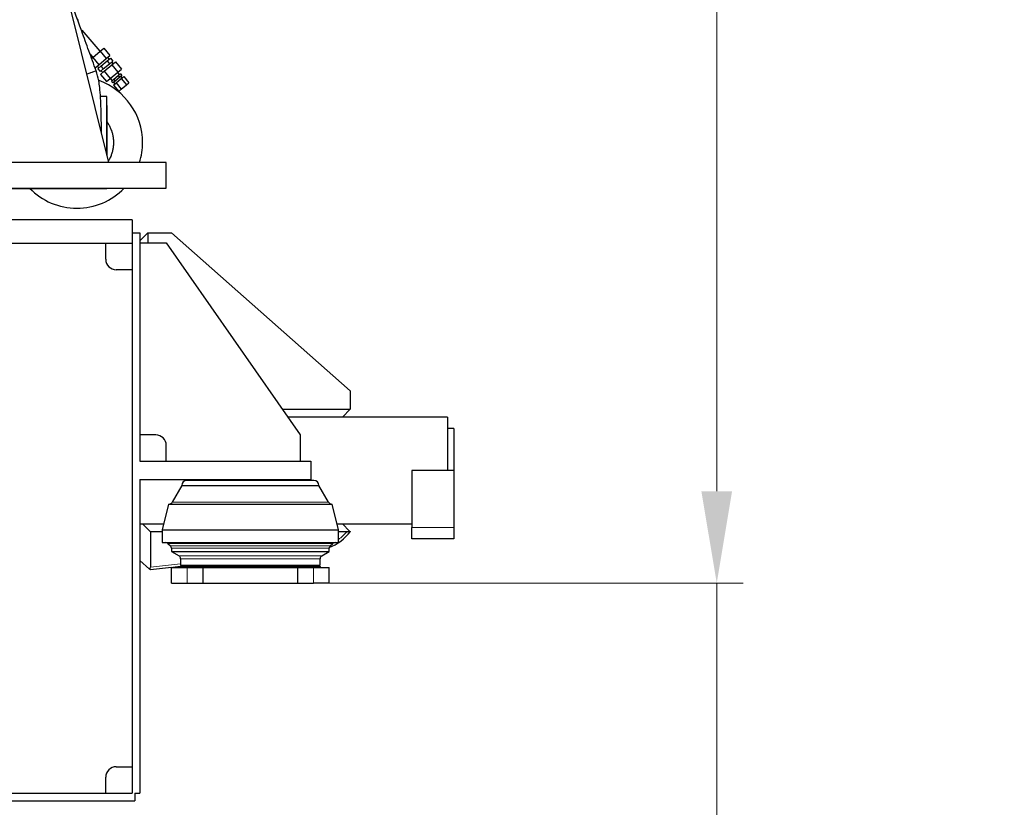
# Model space of a CAD drawing. Header units: inches. Extents: x 0 to 29700, y -16 to 21000.
# Tile 133 of 212: x 15605 to 17478, y 6589 to 8087. Entities that reach past the tile are written whole.
import ezdxf

# ---------------------------------------------------------------- set-up
doc = ezdxf.new("R2010")
doc.units = ezdxf.units.IN
doc.layers.add('254', color=7, linetype='Continuous', true_color=0xffffff)
doc.styles.add('latin_extended', font='simplex.shx')
doc.dimstyles.get("Standard").update_dxf_attribs({"dimtxt": 0.18, "dimasz": 0.18, "dimexe": 0.18, "dimexo": 0.0625, "dimgap": 0.09, "dimtad": 0, "dimtih": 1, "dimtoh": 1, "dimdec": 4, "dimzin": 0, "dimdsep": 46, "dimtxsty": 'Standard', "dimcen": 0.09, "dimadec": 0, "dimazin": 0, "dimtfac": 1, "dimtdec": 4, "dimtofl": 0, "dimtmove": 0, "dimatfit": 3, "dimfxl": 1, "dimtolj": 1, "dimtzin": 0, "dimarcsym": 0})

# ---------------------------------------------------------------- blocks, each defined once
blk = doc.blocks.new('_U11')
at = {"layer": '254', "color": 3, "linetype": 'Continuous', "lineweight": 13, "transparency": 16777216}
for p, q in [((14784.1, 8381.1), (16981.1, 8381.1)), ((16931.1, 8206.1), (16931.1, 7190.1)), ((16094.1, 7015.1), (16981.1, 7015.1)), ((16931.1, 7015.1), (16931.1, 4410.9))]:
    blk.add_line(p, q, dxfattribs=at)
at = {"layer": '254', "color": 3, "transparency": 16777216}
for points in [[(16960.3, 8206.1), (16901.9, 8206.1), (16931.1, 8381.1)], [(16901.9, 7190.1), (16960.3, 7190.1), (16931.1, 7015.1)]]:
    blk.add_solid(points, dxfattribs=at)
at = {"layer": 'Defpoints', "color": 0, "transparency": 16777216}
for p in [(14734.1, 8381.1), (16044.1, 7015.1), (16931.1, 7015.1)]:
    blk.add_point(p, dxfattribs=at)
at = {"layer": '254', "color": 2, "lineweight": 13, "transparency": 16777216, "insert": (16668.6, 4498.4), "char_height": 175, "attachment_point": 1, "rotation": 90, "style": 'latin_extended'}
blk.add_mtext('\\A1;\\C31;{\\H1.00x;\\Fsimplex.shx;Installed ~\\Fsimplex.shx;}\\C2; 1366 ', dxfattribs=at)

msp = doc.modelspace()

# ---------------------------------------------------------------- linework, layer by layer
at = {"layer": '254', "color": 2, "linetype": 'Continuous', "lineweight": 25}
for p, q in [((15774.666, 7815.088), (15634.104, 8381.083)), ((15758.201, 8026.528), (15724.458, 8066.742)), ((15739.273, 8021.083), (15744.412, 8014.958)), ((15744.23, 8014.805), (15758.383, 8026.681)), ((15758.383, 8026.681), (15765.459, 8032.619)), ((15758.383, 8026.681), (15769.953, 8012.892)), ((15765.459, 8032.619), (15777.029, 8018.83)), ((15769.953, 8012.892), (15777.029, 8018.83)), ((15775.818, 8011.756), (15772.835, 8015.311)), ((15742.183, 8013.088), (15744.23, 8014.805)), ((15744.23, 8014.805), (15755.8, 8001.017)), ((15748.724, 7995.079), (15755.8, 8001.017)), ((15752.918, 7998.598), (15755.901, 7995.044)), ((15753.918, 7993.38), (15759.888, 7998.39)), ((15755.8, 8001.017), (15769.953, 8012.892)), ((15759.888, 7998.39), (15771.83, 8008.41)), ((15759.888, 7998.39), (15764.388, 7993.028)), ((15764.388, 7993.028), (15776.329, 8003.048)), ((15766.175, 7988.653), (15780.328, 8000.528)), ((15771.83, 8008.41), (15777.801, 8013.42)), ((15771.83, 8008.41), (15776.329, 8003.048)), ((15776.329, 8003.048), (15782.3, 8008.058)), ((15777.801, 8013.42), (15782.3, 8008.058)), ((15783.21, 8002.947), (15780.317, 8006.394)), ((15780.328, 8000.528), (15787.404, 8006.466)), ((15780.328, 8000.528), (15791.898, 7986.74)), ((15787.404, 8006.466), (15798.974, 7992.677)), ((15753.918, 7993.38), (15758.417, 7988.018)), ((15758.417, 7988.018), (15764.388, 7993.028)), ((15759.098, 7982.715), (15766.175, 7988.653)), ((15759.098, 7982.715), (15770.669, 7968.926)), ((15760.4, 7989.682), (15763.293, 7986.234)), ((15766.175, 7988.653), (15777.745, 7974.864)), ((15777.745, 7974.864), (15791.898, 7986.74)), ((15792.639, 7980.018), (15784.235, 7972.967)), ((15795.332, 7982.278), (15791.716, 7986.587)), ((15791.898, 7986.74), (15798.974, 7992.677)), ((15796.84, 7983.544), (15792.639, 7980.018)), ((15792.639, 7980.018), (15795.13, 7977.05)), ((15799.331, 7980.575), (15795.13, 7977.05)), ((15796.84, 7983.544), (15799.331, 7980.575)), ((15800.393, 7976.245), (15797.822, 7979.309)), ((15798.364, 7974.542), (15803.229, 7978.625)), ((15803.229, 7978.625), (15813.192, 7966.751)), ((15770.669, 7968.926), (15777.745, 7974.864)), ((15777.927, 7975.017), (15781.543, 7970.708)), ((15784.235, 7972.967), (15780.034, 7969.442)), ((15780.034, 7969.442), (15782.525, 7966.473)), ((15786.726, 7969.999), (15782.525, 7966.473)), ((15783.769, 7962.296), (15788.634, 7966.378)), ((15783.769, 7962.296), (15793.732, 7950.422)), ((15784.034, 7967.739), (15786.605, 7964.675)), ((15784.235, 7972.967), (15786.726, 7969.999)), ((15795.13, 7977.05), (15786.726, 7969.999)), ((15788.634, 7966.378), (15798.364, 7974.542)), ((15788.634, 7966.378), (15798.597, 7954.504)), ((15798.364, 7974.542), (15808.327, 7962.669)), ((15798.597, 7954.504), (15808.327, 7962.669)), ((15808.327, 7962.669), (15813.192, 7966.751)), ((15771.134, 7940.735), (15758.99, 7940.735)), ((15771.134, 7829.312), (15771.134, 7940.735)), ((15793.732, 7950.422), (15798.597, 7954.504)), ((15771.104, 7923.583), (15771.104, 7829.43)), ((15884.104, 7815.083), (13584.104, 7815.083)), ((15884.104, 7766.083), (15884.104, 7815.083)), ((13584.104, 7766.083), (15884.104, 7766.083)), ((15566.252, 7765.735), (15771.134, 7765.735)), ((15754.104, 7765.583), (15613.104, 7765.583)), ((15771.134, 7765.735), (15771.134, 7766.085)), ((15819.104, 7706.083), (15549.104, 7706.083)), ((15819.104, 7706.083), (15819.104, 7661.083)), ((15819.104, 7681.083), (15834.104, 7681.083)), ((15849.104, 7681.083), (15834.104, 7666.083)), ((15834.104, 7681.083), (15834.104, 7247.083)), ((15849.104, 7681.083), (15894.104, 7681.083)), ((15849.104, 7681.083), (15849.104, 7662.082)), ((15894.104, 7681.083), (16234.104, 7381.083)), ((15819.104, 7661.083), (15549.104, 7661.083)), ((15769.104, 7631.083), (15769.104, 7661.083)), ((15819.104, 7661.083), (15819.104, 6616.083)), ((15834.104, 7662.083), (15884.104, 7662.083)), ((15884.104, 7662.083), (16139.104, 7297.083)), ((15819.104, 7611.083), (15789.104, 7611.083)), ((16234.104, 7381.083), (16234.104, 7346.083)), ((16104.871, 7346.083), (16234.104, 7346.083)), ((16219.104, 7331.083), (16234.104, 7346.083)), ((16219.104, 7331.083), (16115.347, 7331.083)), ((16419.104, 7331.083), (16219.098, 7331.083)), ((16419.104, 7331.083), (16419.104, 7229.583)), ((16431.104, 7309.583), (16419.104, 7309.583)), ((16431.104, 7309.583), (16431.104, 7229.583)), ((15864.104, 7297.083), (15834.104, 7297.083)), ((16139.104, 7297.083), (16139.104, 7247.083)), ((15884.104, 7247.083), (15884.104, 7277.083)), ((15834.104, 7247.083), (16159.104, 7247.083)), ((16159.104, 7247.083), (16159.104, 7212.083)), ((16351.104, 7229.583), (16351.104, 7121.323)), ((16431.104, 7229.583), (16351.104, 7229.583)), ((16431.104, 7229.583), (16431.104, 7121.323)), ((15834.104, 7212.083), (15834.104, 6616.083)), ((15834.104, 7212.083), (16159.104, 7212.083)), ((16164.604, 7210.583), (15923.604, 7210.583)), ((15945.176, 7212.083), (15944.747, 7210.583)), ((16143.461, 7210.583), (16143.033, 7212.083)), ((15913.604, 7200.583), (15895.62, 7169.11)), ((15913.604, 7200.583), (16174.604, 7200.583)), ((16192.589, 7169.11), (16174.604, 7200.583)), ((15888.604, 7165.583), (15876.604, 7116.583)), ((15888.604, 7165.583), (16199.604, 7165.583)), ((16211.604, 7116.583), (16199.604, 7165.583)), ((15834.104, 7128.083), (15839.104, 7128.083)), ((15839.104, 7128.083), (15879.426, 7128.083)), ((15839.104, 7128.083), (15854.104, 7113.083)), ((15876.604, 7116.583), (15876.604, 7092.583)), ((15876.604, 7116.583), (16211.604, 7116.583)), ((16208.785, 7128.083), (16219.104, 7128.083)), ((16211.604, 7092.583), (16211.604, 7116.583)), ((16219.098, 7128.083), (16351.098, 7128.083)), ((16232.879, 7114.309), (16219.104, 7128.083)), ((16351.104, 7099.583), (16351.104, 7121.323)), ((16431.104, 7121.323), (16431.104, 7099.583)), ((15854.104, 7113.083), (15854.104, 7045.365)), ((15876.61, 7113.083), (15854.104, 7113.083)), ((16227.639, 7113.083), (16211.6, 7113.083)), ((16431.104, 7099.583), (16351.104, 7099.583)), ((15876.604, 7092.583), (16211.604, 7092.583)), ((15887.362, 7090.826), (15892.332, 7085.855)), ((15894.09, 7081.613), (15894.09, 7075.098)), ((16194.119, 7075.098), (16194.119, 7081.613)), ((16195.876, 7085.855), (16200.847, 7090.826)), ((15894.09, 7075.098), (15908.41, 7066.83)), ((15894.09, 7075.098), (16194.119, 7075.098)), ((15911.41, 7061.634), (15911.41, 7049.098)), ((16176.799, 7049.098), (16176.799, 7061.634)), ((16179.799, 7066.83), (16194.119, 7075.098)), ((15834.104, 7058.083), (15852.577, 7041.572)), ((15853.979, 7040.319), (15852.577, 7041.572)), ((15894.109, 7044.834), (15853.979, 7040.319)), ((15894.104, 7045.083), (15924.104, 7045.083)), ((15894.104, 7015.083), (15894.104, 7045.083)), ((15910.412, 7046.668), (15896.327, 7045.083)), ((15910.41, 7047.098), (15910.41, 7045.098)), ((15910.41, 7047.098), (16177.799, 7047.098)), ((15910.41, 7045.098), (16177.799, 7045.098)), ((15911.41, 7049.098), (16176.799, 7049.098)), ((15912.41, 7049.098), (15912.41, 7047.098)), ((15924.104, 7045.083), (15954.104, 7045.083)), ((15954.104, 7045.083), (16134.104, 7045.083)), ((15954.104, 7015.083), (15954.104, 7045.083)), ((16134.104, 7045.083), (16164.104, 7045.083)), ((16134.104, 7015.083), (16134.104, 7045.083)), ((16164.104, 7045.083), (16194.104, 7045.083)), ((16175.799, 7047.098), (16175.799, 7049.098)), ((16177.799, 7045.098), (16177.799, 7047.098)), ((16194.104, 7015.083), (16194.104, 7045.083)), ((15894.104, 7015.083), (15924.104, 7015.083)), ((15924.104, 7015.083), (15954.104, 7015.083)), ((15954.104, 7015.083), (16134.104, 7015.083)), ((16134.104, 7015.083), (16164.104, 7015.083)), ((16194.104, 7015.083), (16164.104, 7015.083)), ((15789.104, 6666.083), (15819.104, 6666.083)), ((15769.104, 6616.083), (15769.104, 6646.083)), ((13649.104, 6616.083), (15819.104, 6616.083)), ((15824.104, 6616.083), (15824.104, 6601.083)), ((15824.104, 6616.083), (15834.104, 6616.083)), ((13644.104, 6601.083), (15824.104, 6601.083))]:
    msp.add_line(p, q, dxfattribs=at)
at = {"layer": '254', "color": 110, "linetype": 'Continuous', "lineweight": 13}
for p, q in [((15715.523, 8086.669), (15717.205, 8086.669)), ((15723.181, 8065.671), (15724.458, 8066.742)), ((15895.62, 7169.11), (16192.589, 7169.11)), ((16351.104, 7121.323), (16431.104, 7121.323)), ((16200.847, 7090.826), (15887.362, 7090.826)), ((16195.876, 7085.855), (15892.332, 7085.855)), ((15894.09, 7081.613), (16194.119, 7081.613)), ((16179.799, 7066.83), (15908.41, 7066.83)), ((15911.41, 7061.634), (16176.799, 7061.634)), ((15854.104, 7045.365), (15911.413, 7051.812)), ((15924.104, 7045.083), (15924.104, 7015.083)), ((16164.104, 7015.083), (16164.104, 7045.083))]:
    msp.add_line(p, q, dxfattribs=at)
at = {"layer": '254', "color": 2, "linetype": 'Continuous', "lineweight": 25}
for centre, radius, start, end in [((15714.104, 7853.083), 125, 0, 70.261875), ((15714.104, 7853.083), 125, 342.298125, 0), ((15613.104, 7782.583), 17, 262.3275, 270), ((15714.104, 7853.083), 125, 224.105625, 315.88875), ((15754.104, 7782.583), 17, 270, 277.6725), ((15789.104, 7631.083), 20, 180, 270), ((15864.104, 7277.083), 20, 0, 90), ((15923.604, 7200.583), 10, 90, 180), ((16164.604, 7200.583), 10, 0, 90), ((15889.542, 7172.583), 7, 270, 330.255119), ((16198.667, 7172.583), 7, 209.744881, 270), ((16155.475, 7174.868), 100, 292.792679, 321.840706), ((15883.119, 7086.583), 6, 45, 90), ((15888.09, 7081.613), 6, 0, 45), ((16200.119, 7081.613), 6, 135, 180), ((16205.09, 7086.583), 6, 90, 135), ((15905.41, 7061.634), 6, 0, 60), ((16182.799, 7061.634), 6, 120, 180), ((15789.104, 6646.083), 20, 90, 180)]:
    msp.add_arc(centre, radius, start, end, dxfattribs=at)
at = {"layer": '254', "color": 110, "linetype": 'Continuous', "lineweight": 13}
msp.add_arc((16155.475, 7174.868), 95, 306.215907, 319.430621, dxfattribs=at)
at = {"layer": '254', "color": 2, "linetype": 'Continuous', "lineweight": 25}
msp.add_ellipse((15849.104, 7044.802), major_axis=(3.536, 3.956), ratio=0.89380823, start_param=4.69465754, end_param=5.49778714, dxfattribs=at)
for points, knots in [([(15750.74, 7989.575), (15748.445, 7995.881), (15743.864, 8008.47), (15736.995, 8027.343), (15730.134, 8046.193), (15716.413, 8083.892), (15704.978, 8115.308), (15695.83, 8140.441)], [0, 0, 0, 0, 0.1253961, 0.25033951, 0.37528293, 0.50022634, 1, 1, 1, 1]), ([(15760.754, 7870.949), (15760.756, 7872.965), (15760.752, 7880.111), (15760.667, 7893.006), (15760.397, 7908.191), (15759.975, 7922.354), (15759.418, 7934.84), (15758.603, 7947.093), (15757.556, 7958.359), (15755.634, 7972.824), (15752.832, 7983.337), (15750.74, 7989.575)], [0, 0, 0, 0, 0.07338093, 0.2430617, 0.3693561, 0.46352577, 0.58734198, 0.663574, 0.749239, 0.84961521, 1, 1, 1, 1]), ([(15771.616, 7892.368), (15771.705, 7892.237), (15771.794, 7892.107), (15772.519, 7891.026), (15773.744, 7889.1), (15775.433, 7886.131), (15776.976, 7883.083), (15777.906, 7880.998), (15778.787, 7878.886), (15779.202, 7877.817), (15779.69, 7876.464), (15779.834, 7876.056), (15779.974, 7875.647), (15780.067, 7875.374), (15780.113, 7875.237), (15780.34, 7874.552), (15780.515, 7874.004), (15781.018, 7872.355), (15781.325, 7871.251), (15781.884, 7869.034), (15782.387, 7866.808), (15782.977, 7863.444), (15783.401, 7860.054), (15783.573, 7857.776), (15783.69, 7855.49), (15783.72, 7854.342), (15783.722, 7852.902), (15783.721, 7852.614), (15783.716, 7852.181), (15783.714, 7852.036), (15783.709, 7851.748), (15783.695, 7851.027), (15783.669, 7850.309), (15783.586, 7848.588), (15783.503, 7847.446), (15783.281, 7845.172), (15783.004, 7842.908), (15782.424, 7839.542), (15781.679, 7836.207), (15781.073, 7834.003), (15780.41, 7831.81), (15780.051, 7830.718), (15779.615, 7829.496), (15779.567, 7829.361), (15779.468, 7829.089), (15779.418, 7828.954), (15779.268, 7828.548), (15778.962, 7827.74), (15778.643, 7826.939), (15777.985, 7825.348), (15777.058, 7823.256), (15775.742, 7820.638), (15774.878, 7819.073), (15774.557, 7818.51)], [0, 0, 0, 0, 0.00607715, 0.00607715, 0.0501145, 0.09415184, 0.13818918, 0.18222653, 0.18222653, 0.22626387, 0.22626387, 0.23727321, 0.24277788, 0.24277788, 0.24828254, 0.24828254, 0.27030122, 0.27030122, 0.31433856, 0.31433856, 0.3583759, 0.40241325, 0.44645059, 0.49048793, 0.49048793, 0.53452528, 0.53452528, 0.54553461, 0.54553461, 0.55103928, 0.55103928, 0.55654395, 0.57856262, 0.57856262, 0.62259996, 0.62259996, 0.66663731, 0.71067465, 0.754712, 0.79874934, 0.79874934, 0.84278668, 0.84278668, 0.84829135, 0.84829135, 0.85379602, 0.85379602, 0.86480535, 0.88682403, 0.88682403, 0.93086137, 0.97489871, 1, 1, 1, 1]), ([(16227.639, 7113.083), (16227.874, 7113.083), (16228.107, 7113.093), (16228.569, 7113.127), (16228.798, 7113.152), (16229.254, 7113.214), (16229.48, 7113.252), (16229.817, 7113.318), (16229.929, 7113.341), (16230.096, 7113.378), (16230.152, 7113.391), (16230.263, 7113.417), (16230.319, 7113.43), (16230.594, 7113.499), (16230.811, 7113.558), (16231.24, 7113.686), (16231.451, 7113.754), (16231.868, 7113.899), (16232.074, 7113.975), (16232.48, 7114.136), (16232.681, 7114.221), (16232.879, 7114.309)], [0, 0, 0, 0, 0.125, 0.125, 0.25, 0.25, 0.375, 0.375, 0.4375, 0.4375, 0.46875, 0.46875, 0.5, 0.5, 0.625, 0.625, 0.75, 0.75, 0.875, 0.875, 1, 1, 1, 1]), ([(16232.879, 7114.309), (16232.975, 7114.212), (16233.066, 7114.121), (16233.238, 7113.95), (16233.319, 7113.869), (16233.47, 7113.718), (16233.54, 7113.647), (16233.622, 7113.566), (16233.638, 7113.55), (16233.669, 7113.519), (16233.714, 7113.473), (16233.756, 7113.431), (16233.835, 7113.353), (16233.927, 7113.26), (16233.995, 7113.193), (16234.029, 7113.159), (16234.035, 7113.152), (16234.047, 7113.14), (16234.053, 7113.135), (16234.068, 7113.119), (16234.077, 7113.111), (16234.097, 7113.091), (16234.104, 7113.083), (16234.104, 7113.083)], [0, 0, 0, 0, 0.12555885, 0.12555885, 0.25111771, 0.25111771, 0.37667656, 0.37667656, 0.40806628, 0.40806628, 0.43945599, 0.50223542, 0.50223542, 0.62779427, 0.75335313, 0.75335313, 0.78474284, 0.78474284, 0.81613255, 0.81613255, 0.87891198, 0.87891198, 1, 1, 1, 1])]:
    msp.add_open_spline(points, degree=3, knots=knots, dxfattribs=at)
at = {"layer": '254', "color": 110, "linetype": 'Continuous', "lineweight": 13}
msp.add_rational_spline([(15733.993, 7983.5), (15742.033, 7986.413), (15748.005, 7988.578), (15750.748, 7989.575), (15750.74, 7989.575)], [0.999089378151, 0.993752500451, 0.992024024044, 0.998191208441, 1.00523354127], degree=4, dxfattribs=at)

# ---------------------------------------------------------------- dimensions: what is measured, and where the dimension line sits
at = {"layer": '254', "color": 2, "linetype": 'Continuous', "lineweight": 13}
dim = msp.add_linear_dim(base=(16931.104, 7015.083), p1=(14734.104, 8381.083), p2=(16044.104, 7015.083), angle=90, text='\\C31;{\\H1.00x;\\Fsimplex.shx;Installed ~\\Fsimplex.shx;}\\C2; <> ', dimstyle='Standard', override={"dimscale": 50, "dimtxt": 3.5, "dimasz": 3.5, "dimexe": 1, "dimexo": 1, "dimgap": 1.75, "dimtad": 1, "dimtih": 0, "dimtoh": 0, "dimdec": 2, "dimlfac": 1, "dimzin": 8, "dimdsep": 46, "dimlunit": 2, "dimtxsty": 'latin_extended', "dimsah": 1, "dimse1": 0, "dimse2": 0, "dimsd1": 0, "dimsd2": 0, "dimclrd": 3, "dimclre": 3, "dimclrt": 2, "dimtol": 0, "dimtm": -0.1, "dimtfac": 0.714286, "dimtdec": 3, "dimtofl": 1, "dimtmove": 0, "dimtzin": 8, "dimlwd": 13, "dimlwe": 13}, dxfattribs=at)
dim.commit()
dim.dimension.update_dxf_attribs({"geometry": '_U11', "text_midpoint": (16931.104, 5594.25), "dimtype": 160})

doc.saveas('drawing.dxf')
